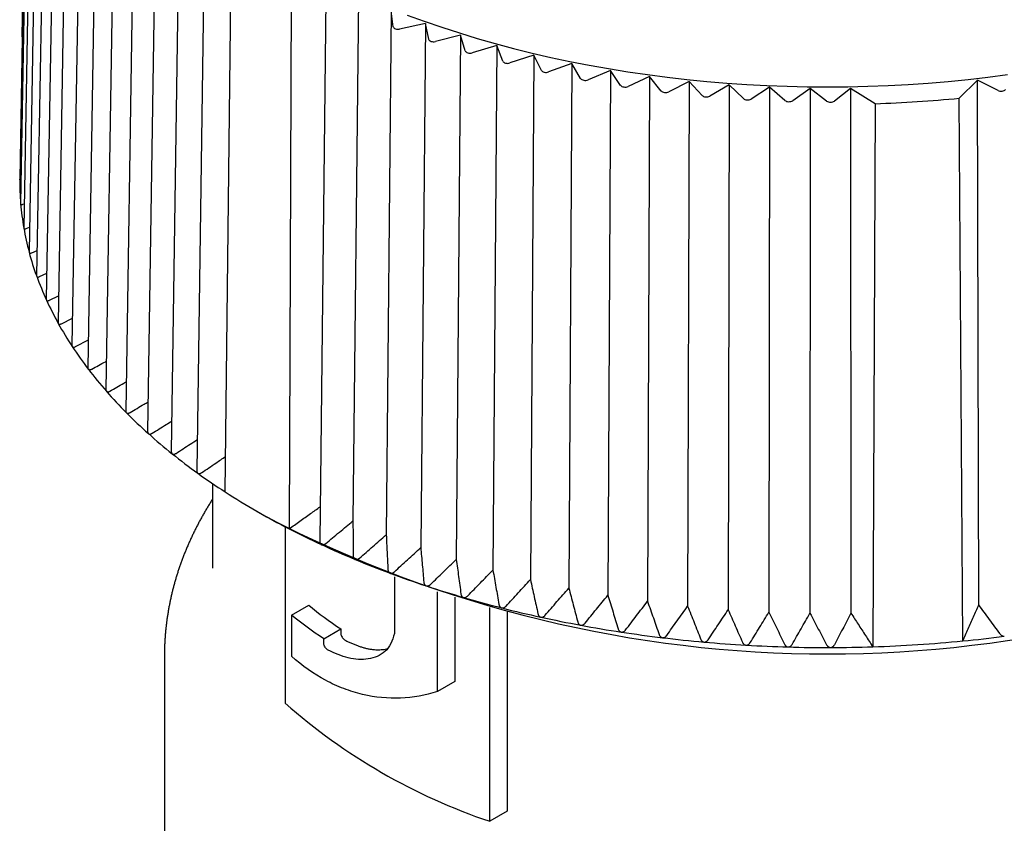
# Model space of a CAD drawing. Header units: millimetres. Extents: x 8 to 306, y 12 to 217.
# Tile 9 of 22: x 259 to 279, y 68 to 85. Entities that reach past the tile are written whole.
import ezdxf

# ---------------------------------------------------------------- set-up
doc = ezdxf.new("R2010")
doc.units = ezdxf.units.MM

msp = doc.modelspace()

# ---------------------------------------------------------------- linework, layer by layer
at = {"color": 7, "linetype": 'Continuous', "lineweight": 30}
for p, q in [((259.033, 84.237), (259.129, 93.004)), ((259.181, 92.47), (258.98, 81.283)), ((259.2, 91.973), (259, 80.781)), ((259.265, 91.477), (259.065, 80.279)), ((259.374, 90.984), (259.176, 79.781)), ((259.528, 90.495), (259.331, 79.286)), ((259.726, 90.011), (259.532, 78.798)), ((259.967, 89.533), (259.776, 78.316)), ((260.252, 89.064), (260.064, 77.842)), ((260.578, 88.604), (260.395, 77.378)), ((260.946, 88.155), (260.767, 76.925)), ((261.354, 87.717), (261.18, 76.484)), ((261.801, 87.292), (261.633, 76.056)), ((262.286, 86.881), (262.124, 75.643)), ((262.808, 86.486), (262.652, 75.245)), ((263.241, 74.804), (263.367, 86.012)), ((264.607, 85.296), (264.569, 74.037)), ((265.326, 85.032), (265.201, 73.786)), ((266.004, 85.059), (265.89, 74.201)), ((266.685, 84.775), (266.58, 73.914)), ((266.723, 84.446), (266.685, 84.775)), ((267.392, 84.512), (266.858, 84.396)), ((267.392, 84.512), (267.295, 73.648)), ((267.46, 84.185), (267.392, 84.512)), ((268.122, 84.271), (267.599, 84.139)), ((268.122, 84.271), (268.033, 73.404)), ((268.219, 83.947), (268.122, 84.271)), ((268.872, 84.053), (268.362, 83.905)), ((268.872, 84.053), (268.792, 73.183)), ((268.998, 83.731), (268.872, 84.053)), ((269.641, 83.857), (269.145, 83.694)), ((269.641, 83.857), (269.57, 72.985)), ((269.797, 83.54), (269.641, 83.857)), ((270.427, 83.685), (269.947, 83.507)), ((270.427, 83.685), (270.366, 72.81)), ((270.611, 83.373), (270.427, 83.685)), ((271.228, 83.536), (270.764, 83.344)), ((271.228, 83.536), (271.175, 72.66)), ((271.439, 83.23), (271.228, 83.536)), ((272.04, 83.413), (271.595, 83.207)), ((272.04, 83.413), (271.997, 72.535)), ((272.28, 83.113), (272.04, 83.413)), ((272.863, 83.313), (272.437, 83.095)), ((272.863, 83.313), (272.83, 72.435)), ((273.129, 83.022), (272.863, 83.313)), ((278.84, 83.336), (278.461, 82.963)), ((279.265, 83.124), (278.84, 83.336)), ((278.87, 72.46), (278.84, 83.336)), ((273.694, 83.239), (273.288, 83.008)), ((273.694, 83.239), (273.67, 72.36)), ((273.986, 82.956), (273.694, 83.239)), ((274.53, 83.19), (274.146, 82.947)), ((274.53, 83.19), (274.516, 72.31)), ((274.848, 82.917), (274.53, 83.19)), ((275.37, 83.167), (275.008, 82.912)), ((275.37, 83.167), (275.366, 72.287)), ((275.712, 82.903), (275.37, 83.167)), ((276.205, 83.164), (275.872, 82.903)), ((276.718, 82.85), (276.205, 83.164)), ((276.205, 83.164), (276.216, 72.288)), ((278.536, 71.714), (278.461, 82.963)), ((276.718, 82.85), (276.669, 71.592)), ((259, 80.781), (259, 80.777)), ((259.045, 80.765), (259.074, 80.777)), ((259.114, 80.262), (259.185, 80.291)), ((259.23, 79.761), (259.34, 79.81)), ((259.39, 79.265), (259.541, 79.334)), ((259.595, 78.774), (259.785, 78.864)), ((259.844, 78.29), (260.073, 78.404)), ((260.137, 77.814), (260.404, 77.952)), ((262.98, 74.976), (262.98, 73.22)), ((263.884, 74.411), (264.096, 74.288)), ((264.483, 74.072), (264.483, 70.425)), ((266.753, 73.044), (266.75, 71.868)), ((267.642, 70.667), (267.642, 72.733)), ((268, 72.619), (268, 70.874)), ((264.614, 72.246), (264.972, 72.453)), ((268.726, 67.975), (268.726, 72.409)), ((269.089, 72.314), (269.089, 68.185)), ((264.614, 72.246), (264.614, 71.399)), ((265.283, 71.757), (265.637, 71.962)), ((265.637, 71.962), (265.637, 71.885)), ((265.283, 71.681), (265.283, 71.757)), ((261.98, 71.389), (261.98, 64.035)), ((268, 70.874), (267.642, 70.667)), ((269.089, 68.185), (268.726, 67.975))]:
    msp.add_line(p, q, dxfattribs=at)
at = {"color": 7, "linetype": 'Continuous', "lineweight": 30, "flags": 128}
msp.add_lwpolyline([(267.016, 84.687), (267.37, 84.558), (267.73, 84.434), (268.096, 84.316), (268.466, 84.204), (268.842, 84.097), (269.222, 83.995), (269.607, 83.9), (269.996, 83.81), (270.389, 83.727), (270.786, 83.649), (271.186, 83.577), (271.589, 83.512), (271.995, 83.452), (272.404, 83.399), (272.814, 83.352), (273.227, 83.311), (273.642, 83.276), (274.058, 83.247), (274.475, 83.225), (274.893, 83.21), (275.311, 83.2), (275.73, 83.197), (276.149, 83.2), (276.568, 83.21), (276.986, 83.225), (277.403, 83.247), (277.819, 83.276), (278.233, 83.311), (278.646, 83.352), (279.057, 83.399), (279.465, 83.452)], dxfattribs=at)
at = {"color": 7, "linetype": 'Continuous', "lineweight": 30}
for centre, radius, start, end in [((275.745, 111.265), 28.432, 271.9612, 275.4819), ((264.573, 81.247), 5.593, 179.6361, 184.8156), ((264.658, 81.255), 5.678, 184.8321, 189.9596), ((264.833, 81.286), 5.856, 189.9753, 194.9986), ((265.094, 81.356), 6.127, 195.0132, 199.8873), ((265.437, 81.481), 6.491, 199.9006, 204.5903), ((265.856, 81.673), 6.951, 204.6021, 209.0825), ((266.341, 81.943), 7.507, 209.0929, 213.3494), ((266.885, 82.301), 8.158, 213.3585, 217.3854), ((267.477, 82.753), 8.903, 217.3935, 221.1925), ((268.106, 83.304), 9.739, 221.1995, 224.7778), ((268.762, 83.954), 10.663, 224.7841, 228.1525), ((269.433, 84.703), 11.668, 228.1582, 231.3302), ((270.107, 85.546), 12.748, 231.3354, 234.3258), ((270.775, 86.475), 13.892, 234.3307, 237.1575), ((271.794, 88.086), 15.798, 237.2202, 242.7852), ((275.73, 96.67), 25.225, 242.5352, 297.4648), ((272.712, 89.831), 17.77, 242.7257, 245.1241), ((273.249, 90.987), 19.044, 245.1279, 247.416), ((273.735, 92.156), 20.31, 247.4197, 249.6118), ((274.167, 93.318), 21.55, 249.6154, 251.7225), ((274.543, 94.454), 22.746, 251.726, 253.7586), ((274.861, 95.544), 23.882, 253.762, 255.7296), ((275.122, 96.569), 24.94, 255.7329, 257.6445), ((275.328, 97.511), 25.904, 257.6477, 259.5116), ((275.484, 98.352), 26.76, 259.5148, 261.3387), ((275.595, 99.076), 27.492, 261.3418, 263.1332), ((275.667, 99.671), 28.091, 263.1363, 264.9021), ((275.708, 100.124), 28.546, 264.9052, 266.6522), ((275.745, 100.209), 28.631, 271.8494, 275.5937), ((275.811, 99.515), 27.935, 275.5992, 277.3731), ((275.726, 100.427), 28.849, 266.6553, 268.39), ((275.73, 100.574), 28.997, 268.3931, 270.1219), ((275.731, 100.562), 28.985, 270.125, 271.8562), ((272.703, 79.764), 12.442, 228.6487, 251.3567)]:
    msp.add_arc(centre, radius, start, end, dxfattribs=at)
for centre, ratio, start_param, end_param in [((266.823, 84.45), 0.577313, 3.207575, 5.072559), ((267.559, 84.192), 0.577319, 3.25994, 5.124924), ((268.317, 83.956), 0.577324, 3.312307, 5.17729), ((269.096, 83.744), 0.577329, 3.364674, 5.229657), ((269.893, 83.556), 0.577334, 3.417041, 5.282025), ((270.706, 83.391), 0.577338, 3.46941, 5.334394), ((271.532, 83.252), 0.577342, 3.521779, 5.386763), ((272.37, 83.138), 0.577344, 3.574149, 5.439133), ((279.33, 83.168), 0.577344, 4.000597, 5.865581), ((273.218, 83.049), 0.577347, 3.62652, 5.491503), ((274.072, 82.986), 0.577348, 3.67889, 5.543874), ((274.931, 82.949), 0.577349, 3.731261, 5.596245), ((275.792, 82.938), 0.57735, 3.783633, 5.648616)]:
    msp.add_ellipse(centre, major_axis=(0.1, 0), ratio=ratio, start_param=start_param, end_param=end_param, dxfattribs=at)
for points, knots in [([(259.009, 81.266), (259.007, 81.266), (259.003, 81.265), (258.997, 81.265), (258.991, 81.266), (258.986, 81.268), (258.982, 81.273), (258.981, 81.278), (258.98, 81.281), (258.98, 81.283)], [0, 0, 0, 0, 0.119388, 0.244707, 0.42039, 0.600407, 0.747332, 0.898277, 1, 1, 1, 1]), ([(259, 80.777), (259, 80.775), (259.001, 80.77), (259.005, 80.765), (259.009, 80.761), (259.014, 80.76), (259.02, 80.759), (259.027, 80.76), (259.035, 80.761), (259.042, 80.764), (259.045, 80.765)], [0, 0, 0, 0, 0.125387, 0.255199, 0.38046, 0.508828, 0.597431, 0.686728, 0.8695, 1, 1, 1, 1]), ([(259.065, 80.279), (259.065, 80.279), (259.065, 80.276), (259.065, 80.274), (259.066, 80.272)], [0, 0, 0, 0, 0.240202, 1, 1, 1, 1]), ([(259.066, 80.272), (259.066, 80.27), (259.067, 80.265), (259.071, 80.26), (259.077, 80.257), (259.082, 80.255), (259.088, 80.255), (259.095, 80.256), (259.104, 80.258), (259.111, 80.261), (259.114, 80.262)], [0, 0, 0, 0, 0.125387, 0.255199, 0.38046, 0.508828, 0.597431, 0.686728, 0.8695, 1, 1, 1, 1]), ([(259.176, 79.781), (259.176, 79.779), (259.176, 79.775), (259.176, 79.772), (259.177, 79.77)], [0, 0, 0, 0, 0.484442, 1, 1, 1, 1]), ([(259.177, 79.77), (259.178, 79.768), (259.179, 79.763), (259.184, 79.758), (259.19, 79.755), (259.196, 79.754), (259.202, 79.754), (259.21, 79.754), (259.219, 79.757), (259.226, 79.76), (259.23, 79.761)], [0, 0, 0, 0, 0.125387, 0.255199, 0.38046, 0.508828, 0.597431, 0.686728, 0.8695, 1, 1, 1, 1]), ([(259.331, 79.286), (259.331, 79.286), (259.331, 79.283), (259.332, 79.278), (259.333, 79.274), (259.333, 79.272)], [0, 0, 0, 0, 0.031348, 0.610026, 1, 1, 1, 1]), ([(259.333, 79.272), (259.334, 79.27), (259.337, 79.265), (259.342, 79.26), (259.348, 79.257), (259.355, 79.256), (259.361, 79.256), (259.37, 79.257), (259.379, 79.26), (259.387, 79.263), (259.39, 79.265)], [0, 0, 0, 0, 0.125387, 0.255199, 0.38046, 0.508828, 0.597431, 0.686728, 0.8695, 1, 1, 1, 1]), ([(259.532, 78.798), (259.532, 78.796), (259.532, 78.791), (259.533, 78.785), (259.534, 78.781), (259.535, 78.779)], [0, 0, 0, 0, 0.224352, 0.687728, 1, 1, 1, 1]), ([(259.535, 78.779), (259.536, 78.777), (259.539, 78.772), (259.545, 78.768), (259.552, 78.765), (259.559, 78.764), (259.566, 78.764), (259.574, 78.766), (259.584, 78.769), (259.592, 78.772), (259.595, 78.774)], [0, 0, 0, 0, 0.125387, 0.255199, 0.38046, 0.508828, 0.597431, 0.686728, 0.8695, 1, 1, 1, 1]), ([(259.776, 78.316), (259.776, 78.313), (259.776, 78.306), (259.778, 78.299), (259.78, 78.295), (259.781, 78.293)], [0, 0, 0, 0, 0.353168, 0.739589, 1, 1, 1, 1]), ([(259.781, 78.293), (259.782, 78.291), (259.785, 78.286), (259.792, 78.282), (259.799, 78.28), (259.807, 78.279), (259.814, 78.28), (259.823, 78.281), (259.833, 78.284), (259.841, 78.288), (259.844, 78.29)], [0, 0, 0, 0, 0.125387, 0.255199, 0.38046, 0.508828, 0.597431, 0.686728, 0.8695, 1, 1, 1, 1]), ([(260.064, 77.842), (260.064, 77.841), (260.064, 77.836), (260.065, 77.829), (260.067, 77.821), (260.069, 77.817), (260.07, 77.815)], [0, 0, 0, 0, 0.126644, 0.447766, 0.777673, 1, 1, 1, 1]), ([(260.07, 77.815), (260.072, 77.813), (260.076, 77.809), (260.083, 77.805), (260.091, 77.802), (260.099, 77.802), (260.106, 77.803), (260.115, 77.805), (260.126, 77.808), (260.134, 77.812), (260.137, 77.814)], [0, 0, 0, 0, 0.125387, 0.255199, 0.38046, 0.508828, 0.597431, 0.686728, 0.8695, 1, 1, 1, 1]), ([(260.395, 77.378), (260.395, 77.375), (260.395, 77.369), (260.396, 77.36), (260.399, 77.352), (260.402, 77.349), (260.403, 77.347)], [0, 0, 0, 0, 0.238631, 0.518577, 0.806182, 1, 1, 1, 1]), ([(260.473, 77.347), (260.568, 77.399), (260.669, 77.454), (260.77, 77.509), (260.776, 77.512)], [0, 0, 0, 0, 0.939244, 1, 1, 1, 1]), ([(260.403, 77.347), (260.405, 77.345), (260.409, 77.341), (260.416, 77.337), (260.425, 77.335), (260.433, 77.334), (260.441, 77.335), (260.45, 77.338), (260.461, 77.341), (260.469, 77.346), (260.473, 77.347)], [0, 0, 0, 0, 0.125387, 0.255199, 0.38046, 0.508828, 0.597431, 0.686728, 0.8695, 1, 1, 1, 1]), ([(260.85, 76.892), (260.946, 76.946), (261.059, 77.011), (261.172, 77.074), (261.189, 77.084)], [0, 0, 0, 0, 0.8494018, 1, 1, 1, 1]), ([(260.767, 76.925), (260.767, 76.925), (260.767, 76.92), (260.768, 76.912), (260.77, 76.902), (260.773, 76.895), (260.776, 76.891), (260.778, 76.889)], [0, 0, 0, 0, 0.0219371, 0.3257062, 0.5736354, 0.8283479, 1, 1, 1, 1]), ([(260.778, 76.889), (260.78, 76.887), (260.784, 76.883), (260.792, 76.879), (260.801, 76.878), (260.81, 76.878), (260.818, 76.879), (260.828, 76.881), (260.838, 76.885), (260.847, 76.89), (260.85, 76.892)], [0, 0, 0, 0, 0.1253865, 0.2551994, 0.3804595, 0.508828, 0.5974307, 0.6867279, 0.8694997, 1, 1, 1, 1]), ([(261.269, 76.448), (261.365, 76.506), (261.489, 76.58), (261.614, 76.653), (261.642, 76.67)], [0, 0, 0, 0, 0.7769927, 1, 1, 1, 1]), ([(261.18, 76.484), (261.18, 76.482), (261.18, 76.476), (261.181, 76.466), (261.184, 76.456), (261.188, 76.449), (261.192, 76.445), (261.193, 76.443)], [0, 0, 0, 0, 0.125809, 0.397317, 0.618916, 0.846578, 1, 1, 1, 1]), ([(261.193, 76.443), (261.195, 76.441), (261.2, 76.437), (261.209, 76.434), (261.218, 76.432), (261.227, 76.433), (261.236, 76.434), (261.245, 76.437), (261.257, 76.442), (261.265, 76.446), (261.269, 76.448)], [0, 0, 0, 0, 0.1253865, 0.2551994, 0.3804595, 0.508828, 0.5974307, 0.6867279, 0.8694997, 1, 1, 1, 1]), ([(261.726, 76.018), (261.823, 76.078), (261.959, 76.163), (262.094, 76.246), (262.133, 76.27)], [0, 0, 0, 0, 0.717111, 1, 1, 1, 1]), ([(261.633, 76.056), (261.633, 76.052), (261.633, 76.044), (261.635, 76.033), (261.639, 76.023), (261.643, 76.016), (261.647, 76.012), (261.648, 76.011)], [0, 0, 0, 0, 0.209715, 0.455163, 0.655493, 0.861303, 1, 1, 1, 1]), ([(261.648, 76.011), (261.651, 76.009), (261.656, 76.005), (261.665, 76.002), (261.675, 76.001), (261.685, 76.001), (261.693, 76.003), (261.703, 76.006), (261.714, 76.011), (261.723, 76.016), (261.726, 76.018)], [0, 0, 0, 0, 0.125387, 0.255199, 0.38046, 0.508828, 0.597431, 0.686728, 0.8695, 1, 1, 1, 1]), ([(262.223, 75.602), (262.32, 75.665), (262.466, 75.761), (262.612, 75.855), (262.661, 75.886)], [0, 0, 0, 0, 0.666522, 1, 1, 1, 1]), ([(262.124, 75.643), (262.124, 75.642), (262.124, 75.636), (262.125, 75.626), (262.127, 75.614), (262.132, 75.605), (262.137, 75.597), (262.141, 75.594), (262.142, 75.593)], [0, 0, 0, 0, 0.063408, 0.281261, 0.504489, 0.686682, 0.87386, 1, 1, 1, 1]), ([(262.142, 75.593), (262.145, 75.591), (262.151, 75.587), (262.16, 75.584), (262.171, 75.583), (262.18, 75.584), (262.189, 75.586), (262.199, 75.589), (262.211, 75.595), (262.219, 75.6), (262.223, 75.602)], [0, 0, 0, 0, 0.125387, 0.255199, 0.38046, 0.508828, 0.597431, 0.686728, 0.8695, 1, 1, 1, 1]), ([(262.756, 75.202), (262.853, 75.268), (263.017, 75.38), (263.182, 75.491), (263.249, 75.537)], [0, 0, 0, 0, 0.591512, 1, 1, 1, 1]), ([(262.652, 75.245), (262.652, 75.242), (262.652, 75.234), (262.654, 75.223), (262.657, 75.211), (262.662, 75.201), (262.668, 75.194), (262.672, 75.191), (262.674, 75.19)], [0, 0, 0, 0, 0.142481, 0.341941, 0.546323, 0.713134, 0.884509, 1, 1, 1, 1]), ([(262.674, 75.19), (262.677, 75.188), (262.682, 75.184), (262.692, 75.182), (262.703, 75.181), (262.713, 75.183), (262.722, 75.185), (262.732, 75.188), (262.744, 75.194), (262.752, 75.199), (262.756, 75.202)], [0, 0, 0, 0, 0.125387, 0.255199, 0.38046, 0.508828, 0.597431, 0.686728, 0.8695, 1, 1, 1, 1]), ([(262.98, 74.655), (262.971, 74.641), (262.947, 74.603), (262.908, 74.541), (262.864, 74.468), (262.821, 74.394), (262.779, 74.321), (262.737, 74.247), (262.697, 74.173), (262.658, 74.098), (262.62, 74.024), (262.584, 73.949), (262.548, 73.874), (262.513, 73.799), (262.48, 73.724), (262.447, 73.648), (262.416, 73.572), (262.385, 73.496), (262.356, 73.42), (262.328, 73.344), (262.301, 73.268), (262.275, 73.191), (262.25, 73.114), (262.226, 73.038), (262.204, 72.961), (262.182, 72.884), (262.162, 72.806), (262.142, 72.729), (262.124, 72.652), (262.107, 72.574), (262.091, 72.497), (262.075, 72.419), (262.062, 72.341), (262.049, 72.263), (262.037, 72.185), (262.026, 72.107), (262.017, 72.029), (262.008, 71.951), (262.001, 71.873), (261.995, 71.795), (261.99, 71.716), (261.986, 71.638), (261.983, 71.56), (261.981, 71.481), (261.98, 71.424), (261.98, 71.394), (261.98, 71.389)], [0, 0, 0, 0, 0.013613, 0.037702, 0.061752, 0.08576, 0.109728, 0.133655, 0.15754, 0.181385, 0.205188, 0.228951, 0.252673, 0.276355, 0.299997, 0.3236, 0.347165, 0.370691, 0.39418, 0.417633, 0.44105, 0.464433, 0.487782, 0.511099, 0.534386, 0.557642, 0.58087, 0.60407, 0.627245, 0.650396, 0.673525, 0.696632, 0.71972, 0.74279, 0.765845, 0.788886, 0.811914, 0.834931, 0.857941, 0.880943, 0.903941, 0.926936, 0.94993, 0.972925, 0.995923, 1, 1, 1, 1]), ([(264.569, 74.037), (264.643, 74.09), (264.79, 74.196), (265.003, 74.348), (265.143, 74.447), (265.209, 74.494)], [0, 0, 0, 0, 0.347606, 0.690734, 1, 1, 1, 1]), ([(265.326, 73.732), (265.42, 73.811), (265.608, 73.967), (265.796, 74.123), (265.89, 74.201)], [0, 0, 0, 0, 0.499996, 1, 1, 1, 1]), ([(265.89, 74.201), (265.891, 74.081), (265.892, 73.842), (265.894, 73.602), (265.894, 73.482)], [0, 0, 0, 0, 0.499996, 1, 1, 1, 1]), ([(266.025, 73.428), (266.117, 73.509), (266.302, 73.671), (266.487, 73.833), (266.58, 73.914)], [0, 0, 0, 0, 0.499996, 1, 1, 1, 1]), ([(266.58, 73.914), (266.586, 73.794), (266.598, 73.555), (266.609, 73.316), (266.615, 73.196)], [0, 0, 0, 0, 0.499996, 1, 1, 1, 1]), ([(265.201, 73.786), (265.201, 73.781), (265.201, 73.773), (265.203, 73.761), (265.205, 73.751), (265.209, 73.739), (265.215, 73.728), (265.223, 73.719), (265.23, 73.713), (265.236, 73.711), (265.238, 73.709)], [0, 0, 0, 0, 0.162283, 0.265959, 0.37042, 0.516862, 0.666916, 0.789387, 0.915208, 1, 1, 1, 1]), ([(265.238, 73.709), (265.241, 73.708), (265.249, 73.705), (265.26, 73.704), (265.272, 73.705), (265.286, 73.708), (265.3, 73.714), (265.314, 73.723), (265.323, 73.729), (265.326, 73.732)], [0, 0, 0, 0, 0.127577, 0.255227, 0.382006, 0.5089, 0.689051, 0.869471, 1, 1, 1, 1]), ([(266.75, 73.146), (266.84, 73.23), (267.022, 73.397), (267.204, 73.564), (267.295, 73.648)], [0, 0, 0, 0, 0.499996, 1, 1, 1, 1]), ([(267.295, 73.648), (267.306, 73.528), (267.328, 73.29), (267.349, 73.051), (267.36, 72.932)], [0, 0, 0, 0, 0.499996, 1, 1, 1, 1]), ([(265.894, 73.482), (265.895, 73.476), (265.895, 73.466), (265.897, 73.454), (265.9, 73.443), (265.905, 73.432), (265.912, 73.421), (265.92, 73.412), (265.928, 73.406), (265.933, 73.404), (265.936, 73.403)], [0, 0, 0, 0, 0.1950251, 0.2946491, 0.3950273, 0.5357451, 0.6799345, 0.7976185, 0.9185223, 1, 1, 1, 1]), ([(265.936, 73.403), (265.939, 73.402), (265.947, 73.399), (265.959, 73.398), (265.971, 73.399), (265.984, 73.403), (265.999, 73.41), (266.013, 73.419), (266.021, 73.425), (266.025, 73.428)], [0, 0, 0, 0, 0.1275769, 0.255227, 0.3820063, 0.5088998, 0.6890511, 0.8694714, 1, 1, 1, 1]), ([(267.5, 72.886), (267.588, 72.972), (267.766, 73.145), (267.944, 73.318), (268.033, 73.404)], [0, 0, 0, 0, 0.499996, 1, 1, 1, 1]), ([(268.033, 73.404), (268.049, 73.285), (268.081, 73.047), (268.113, 72.809), (268.128, 72.69)], [0, 0, 0, 0, 0.499996, 1, 1, 1, 1]), ([(266.615, 73.196), (266.615, 73.19), (266.616, 73.18), (266.619, 73.167), (266.623, 73.157), (266.628, 73.146), (266.635, 73.135), (266.644, 73.127), (266.652, 73.121), (266.658, 73.119), (266.66, 73.118)], [0, 0, 0, 0, 0.195025, 0.294649, 0.395027, 0.535745, 0.679934, 0.797618, 0.918522, 1, 1, 1, 1]), ([(266.66, 73.118), (266.664, 73.116), (266.672, 73.114), (266.684, 73.114), (266.696, 73.115), (266.71, 73.119), (266.725, 73.126), (266.738, 73.136), (266.746, 73.143), (266.75, 73.146)], [0, 0, 0, 0, 0.127577, 0.255227, 0.382006, 0.5089, 0.689051, 0.869471, 1, 1, 1, 1]), ([(268.272, 72.648), (268.358, 72.738), (268.531, 72.916), (268.705, 73.094), (268.792, 73.183)], [0, 0, 0, 0, 0.499996, 1, 1, 1, 1]), ([(268.792, 73.183), (268.813, 73.064), (268.855, 72.828), (268.897, 72.591), (268.918, 72.472)], [0, 0, 0, 0, 0.499996, 1, 1, 1, 1]), ([(267.36, 72.932), (267.361, 72.925), (267.362, 72.915), (267.366, 72.903), (267.37, 72.893), (267.376, 72.882), (267.383, 72.871), (267.392, 72.863), (267.401, 72.858), (267.407, 72.856), (267.409, 72.855)], [0, 0, 0, 0, 0.195025, 0.294649, 0.395027, 0.535745, 0.679934, 0.797618, 0.918522, 1, 1, 1, 1]), ([(267.409, 72.855), (267.413, 72.854), (267.421, 72.852), (267.434, 72.852), (267.446, 72.853), (267.46, 72.858), (267.475, 72.865), (267.488, 72.875), (267.496, 72.883), (267.5, 72.886)], [0, 0, 0, 0, 0.127577, 0.255227, 0.382006, 0.5089, 0.689051, 0.869471, 1, 1, 1, 1]), ([(269.065, 72.435), (269.149, 72.527), (269.317, 72.71), (269.486, 72.893), (269.57, 72.985)], [0, 0, 0, 0, 0.499996, 1, 1, 1, 1]), ([(269.57, 72.985), (269.596, 72.867), (269.648, 72.632), (269.7, 72.396), (269.726, 72.279)], [0, 0, 0, 0, 0.499996, 1, 1, 1, 1]), ([(268.128, 72.69), (268.13, 72.684), (268.131, 72.674), (268.135, 72.662), (268.14, 72.651), (268.146, 72.641), (268.155, 72.631), (268.164, 72.623), (268.173, 72.618), (268.179, 72.616), (268.182, 72.615)], [0, 0, 0, 0, 0.195025, 0.294649, 0.395027, 0.535745, 0.679934, 0.797618, 0.918522, 1, 1, 1, 1]), ([(269.876, 72.246), (269.957, 72.34), (270.12, 72.529), (270.284, 72.716), (270.366, 72.81)], [0, 0, 0, 0, 0.499996, 1, 1, 1, 1]), ([(270.366, 72.81), (270.396, 72.694), (270.458, 72.46), (270.519, 72.226), (270.55, 72.109)], [0, 0, 0, 0, 0.499996, 1, 1, 1, 1]), ([(268.182, 72.615), (268.186, 72.614), (268.194, 72.612), (268.206, 72.612), (268.219, 72.615), (268.233, 72.62), (268.247, 72.628), (268.261, 72.638), (268.269, 72.645), (268.272, 72.648)], [0, 0, 0, 0, 0.127577, 0.255227, 0.382006, 0.5089, 0.689051, 0.869471, 1, 1, 1, 1]), ([(270.703, 72.081), (270.781, 72.178), (270.938, 72.371), (271.096, 72.564), (271.175, 72.66)], [0, 0, 0, 0, 0.499996, 1, 1, 1, 1]), ([(271.175, 72.66), (271.211, 72.545), (271.282, 72.313), (271.353, 72.081), (271.388, 71.966)], [0, 0, 0, 0, 0.499996, 1, 1, 1, 1]), ([(271.544, 71.942), (271.619, 72.041), (271.77, 72.239), (271.922, 72.436), (271.997, 72.535)], [0, 0, 0, 0, 0.499996, 1, 1, 1, 1]), ([(271.997, 72.535), (272.038, 72.421), (272.118, 72.191), (272.199, 71.962), (272.239, 71.847)], [0, 0, 0, 0, 0.499996, 1, 1, 1, 1]), ([(268.918, 72.472), (268.919, 72.466), (268.921, 72.456), (268.926, 72.444), (268.931, 72.434), (268.938, 72.423), (268.946, 72.414), (268.956, 72.406), (268.966, 72.401), (268.972, 72.399), (268.975, 72.399)], [0, 0, 0, 0, 0.195025, 0.294649, 0.395027, 0.535745, 0.679934, 0.797618, 0.918522, 1, 1, 1, 1]), ([(268.975, 72.399), (268.979, 72.398), (268.987, 72.396), (269, 72.397), (269.012, 72.4), (269.026, 72.405), (269.041, 72.413), (269.054, 72.424), (269.062, 72.432), (269.065, 72.435)], [0, 0, 0, 0, 0.1275769, 0.255227, 0.3820063, 0.5088998, 0.6890511, 0.8694714, 1, 1, 1, 1]), ([(269.726, 72.279), (269.727, 72.272), (269.73, 72.263), (269.735, 72.251), (269.74, 72.241), (269.748, 72.23), (269.757, 72.221), (269.767, 72.214), (269.777, 72.209), (269.783, 72.207), (269.786, 72.207)], [0, 0, 0, 0, 0.195025, 0.294649, 0.395027, 0.535745, 0.679934, 0.797618, 0.918522, 1, 1, 1, 1]), ([(272.396, 71.828), (272.468, 71.929), (272.612, 72.132), (272.757, 72.334), (272.83, 72.435)], [0, 0, 0, 0, 0.499996, 1, 1, 1, 1]), ([(272.83, 72.435), (272.875, 72.322), (272.965, 72.095), (273.054, 71.868), (273.099, 71.755)], [0, 0, 0, 0, 0.499996, 1, 1, 1, 1]), ([(273.257, 71.74), (273.326, 71.844), (273.463, 72.051), (273.601, 72.257), (273.67, 72.36)], [0, 0, 0, 0, 0.499996, 1, 1, 1, 1]), ([(273.67, 72.36), (273.72, 72.248), (273.818, 72.024), (273.917, 71.8), (273.966, 71.688)], [0, 0, 0, 0, 0.499996, 1, 1, 1, 1]), ([(274.126, 71.679), (274.191, 71.784), (274.321, 71.995), (274.451, 72.205), (274.516, 72.31)], [0, 0, 0, 0, 0.4999962, 1, 1, 1, 1]), ([(274.516, 72.31), (274.57, 72.2), (274.678, 71.98), (274.784, 71.758), (274.838, 71.648)], [0, 0, 0, 0, 0.499996, 1, 1, 1, 1]), ([(274.998, 71.643), (275.059, 71.751), (275.182, 71.965), (275.304, 72.18), (275.366, 72.287)], [0, 0, 0, 0, 0.499996, 1, 1, 1, 1]), ([(275.366, 72.287), (275.424, 72.178), (275.539, 71.961), (275.655, 71.743), (275.712, 71.634)], [0, 0, 0, 0, 0.499996, 1, 1, 1, 1]), ([(276.216, 72.288), (276.159, 72.179), (276.044, 71.962), (275.93, 71.744), (275.873, 71.635)], [0, 0, 0, 0, 0.499996, 1, 1, 1, 1]), ([(276.216, 72.288), (276.266, 72.212), (276.366, 72.059), (276.517, 71.827), (276.618, 71.671), (276.669, 71.592)], [0, 0, 0, 0, 0.3289856, 0.6623175, 1, 1, 1, 1]), ([(278.536, 71.714), (278.573, 71.798), (278.648, 71.965), (278.759, 72.214), (278.833, 72.379), (278.87, 72.46)], [0, 0, 0, 0, 0.337682, 0.671013, 1, 1, 1, 1]), ([(279.309, 71.858), (279.236, 71.959), (279.09, 72.16), (278.943, 72.36), (278.87, 72.46)], [0, 0, 0, 0, 0.499996, 1, 1, 1, 1]), ([(269.786, 72.207), (269.79, 72.206), (269.799, 72.205), (269.812, 72.206), (269.824, 72.209), (269.838, 72.214), (269.852, 72.223), (269.865, 72.234), (269.873, 72.242), (269.876, 72.246)], [0, 0, 0, 0, 0.127577, 0.255227, 0.382006, 0.5089, 0.689051, 0.869471, 1, 1, 1, 1]), ([(270.55, 72.109), (270.552, 72.103), (270.555, 72.094), (270.56, 72.082), (270.566, 72.072), (270.574, 72.062), (270.584, 72.053), (270.595, 72.046), (270.604, 72.042), (270.611, 72.04), (270.614, 72.039)], [0, 0, 0, 0, 0.195025, 0.294649, 0.395027, 0.535745, 0.679934, 0.797618, 0.918522, 1, 1, 1, 1]), ([(270.614, 72.039), (270.618, 72.039), (270.627, 72.038), (270.64, 72.039), (270.652, 72.043), (270.666, 72.049), (270.68, 72.058), (270.693, 72.07), (270.7, 72.078), (270.703, 72.081)], [0, 0, 0, 0, 0.127577, 0.255227, 0.382006, 0.5089, 0.689051, 0.869471, 1, 1, 1, 1]), ([(266.75, 71.868), (266.729, 71.795), (266.707, 71.723), (266.645, 71.595), (266.603, 71.541), (266.457, 71.41), (266.336, 71.361), (266.076, 71.318), (265.935, 71.326), (265.653, 71.397), (265.512, 71.457), (265.373, 71.523)], [0, 0, 0, 0, 0.125, 0.125, 0.25, 0.25, 0.5, 0.5, 0.75, 0.75, 1, 1, 1, 1]), ([(265.637, 71.885), (265.637, 71.874), (265.639, 71.862), (265.642, 71.85), (265.645, 71.838), (265.649, 71.825), (265.655, 71.813), (265.66, 71.8), (265.667, 71.788), (265.674, 71.778), (265.681, 71.767), (265.69, 71.757), (265.698, 71.749), (265.708, 71.74), (265.718, 71.733), (265.727, 71.728)], [0, 0, 0, 0, 0.0000401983, 0.0000401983, 0.0000401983, 0.0000803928, 0.0000803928, 0.0000803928, 0.0001206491, 0.0001206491, 0.0001206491, 0.000161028, 0.000161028, 0.000161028, 0.0002052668, 0.0002052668, 0.0002052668, 0.0002052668]), ([(271.388, 71.966), (271.39, 71.959), (271.394, 71.95), (271.4, 71.938), (271.406, 71.929), (271.415, 71.919), (271.425, 71.91), (271.436, 71.903), (271.446, 71.899), (271.453, 71.898), (271.455, 71.897)], [0, 0, 0, 0, 0.195025, 0.294649, 0.395027, 0.535745, 0.679934, 0.797618, 0.918522, 1, 1, 1, 1]), ([(271.455, 71.897), (271.46, 71.897), (271.468, 71.896), (271.482, 71.898), (271.494, 71.902), (271.508, 71.908), (271.522, 71.918), (271.534, 71.93), (271.541, 71.938), (271.544, 71.942)], [0, 0, 0, 0, 0.127577, 0.255227, 0.382006, 0.5089, 0.689051, 0.869471, 1, 1, 1, 1]), ([(265.373, 71.523), (265.364, 71.528), (265.355, 71.534), (265.346, 71.542), (265.338, 71.55), (265.329, 71.559), (265.321, 71.57), (265.314, 71.581), (265.307, 71.593), (265.301, 71.605), (265.296, 71.617), (265.291, 71.63), (265.288, 71.642), (265.285, 71.656), (265.283, 71.669), (265.283, 71.681)], [0, 0, 0, 0, 0.0000404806, 0.0000404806, 0.0000404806, 0.0000809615, 0.0000809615, 0.0000809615, 0.0001214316, 0.0001214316, 0.0001214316, 0.0001618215, 0.0001618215, 0.0001618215, 0.0002052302, 0.0002052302, 0.0002052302, 0.0002052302]), ([(265.727, 71.728), (265.75, 71.717), (265.794, 71.696), (265.862, 71.666), (265.93, 71.637), (265.998, 71.611), (266.067, 71.588), (266.136, 71.568), (266.204, 71.552), (266.265, 71.542), (266.317, 71.536), (266.366, 71.532), (266.419, 71.531), (266.476, 71.533), (266.533, 71.539), (266.577, 71.546), (266.602, 71.552), (266.609, 71.554)], [0, 0, 0, 0, 0.075462, 0.151023, 0.226583, 0.302451, 0.378316, 0.454621, 0.530922, 0.60753, 0.657495, 0.70746, 0.773575, 0.840054, 0.906532, 0.973818, 1, 1, 1, 1]), ([(272.239, 71.847), (272.241, 71.841), (272.245, 71.832), (272.252, 71.82), (272.258, 71.811), (272.267, 71.801), (272.278, 71.793), (272.289, 71.786), (272.299, 71.783), (272.306, 71.782), (272.309, 71.781)], [0, 0, 0, 0, 0.195025, 0.294649, 0.395027, 0.535745, 0.679934, 0.797618, 0.918522, 1, 1, 1, 1]), ([(272.309, 71.781), (272.313, 71.781), (272.322, 71.78), (272.335, 71.783), (272.348, 71.787), (272.361, 71.794), (272.375, 71.804), (272.387, 71.816), (272.393, 71.825), (272.396, 71.828)], [0, 0, 0, 0, 0.127577, 0.255227, 0.382006, 0.5089, 0.689051, 0.869471, 1, 1, 1, 1]), ([(273.099, 71.755), (273.101, 71.748), (273.105, 71.739), (273.113, 71.728), (273.12, 71.719), (273.129, 71.709), (273.14, 71.701), (273.152, 71.695), (273.162, 71.692), (273.169, 71.691), (273.172, 71.691)], [0, 0, 0, 0, 0.195025, 0.294649, 0.395027, 0.535745, 0.679934, 0.797618, 0.918522, 1, 1, 1, 1]), ([(273.172, 71.691), (273.176, 71.691), (273.185, 71.69), (273.198, 71.693), (273.21, 71.698), (273.221, 71.703), (273.23, 71.709), (273.239, 71.718), (273.249, 71.728), (273.255, 71.737), (273.257, 71.74)], [0, 0, 0, 0, 0.125386, 0.255199, 0.380459, 0.508828, 0.59743, 0.686728, 0.869499, 1, 1, 1, 1]), ([(273.966, 71.688), (273.969, 71.682), (273.973, 71.673), (273.981, 71.662), (273.988, 71.653), (273.998, 71.644), (274.009, 71.636), (274.021, 71.63), (274.032, 71.627), (274.039, 71.627), (274.042, 71.627)], [0, 0, 0, 0, 0.195025, 0.294649, 0.395027, 0.535745, 0.679934, 0.797618, 0.918522, 1, 1, 1, 1]), ([(274.042, 71.627), (274.046, 71.627), (274.055, 71.626), (274.068, 71.629), (274.08, 71.634), (274.09, 71.641), (274.099, 71.647), (274.108, 71.655), (274.117, 71.666), (274.123, 71.675), (274.126, 71.679)], [0, 0, 0, 0, 0.1253864, 0.2551992, 0.3804593, 0.5088276, 0.5974303, 0.6867275, 0.8694991, 1, 1, 1, 1]), ([(279.309, 71.858), (279.313, 71.853), (279.322, 71.842), (279.336, 71.83), (279.35, 71.821), (279.363, 71.815), (279.376, 71.812), (279.386, 71.811), (279.393, 71.811), (279.395, 71.812)], [0, 0, 0, 0, 0.1993929, 0.3984901, 0.5423431, 0.6860289, 0.8066465, 0.9271851, 1, 1, 1, 1]), ([(274.838, 71.648), (274.841, 71.642), (274.846, 71.633), (274.854, 71.622), (274.862, 71.614), (274.872, 71.605), (274.883, 71.597), (274.895, 71.592), (274.906, 71.589), (274.913, 71.589), (274.916, 71.589)], [0, 0, 0, 0, 0.1950251, 0.2946491, 0.3950273, 0.5357451, 0.6799345, 0.7976185, 0.9185223, 1, 1, 1, 1]), ([(274.916, 71.589), (274.92, 71.589), (274.929, 71.589), (274.942, 71.592), (274.954, 71.598), (274.964, 71.604), (274.973, 71.611), (274.982, 71.62), (274.99, 71.63), (274.996, 71.64), (274.998, 71.643)], [0, 0, 0, 0, 0.125386, 0.255199, 0.380459, 0.508828, 0.59743, 0.686728, 0.869499, 1, 1, 1, 1]), ([(275.712, 71.634), (275.716, 71.628), (275.721, 71.62), (275.729, 71.609), (275.737, 71.6), (275.748, 71.592), (275.76, 71.585), (275.772, 71.58), (275.783, 71.578), (275.79, 71.577), (275.793, 71.577)], [0, 0, 0, 0, 0.195025, 0.294649, 0.395027, 0.535745, 0.679934, 0.797618, 0.918522, 1, 1, 1, 1]), ([(275.793, 71.577), (275.797, 71.578), (275.806, 71.578), (275.819, 71.582), (275.831, 71.588), (275.842, 71.596), (275.853, 71.606), (275.864, 71.619), (275.87, 71.629), (275.873, 71.635)], [0, 0, 0, 0, 0.125402, 0.25523, 0.380506, 0.50889, 0.661138, 0.816643, 1, 1, 1, 1]), ([(267.642, 70.667), (267.14, 70.506), (266.617, 70.481), (265.959, 70.636), (265.828, 70.676), (265.572, 70.774), (265.446, 70.831), (265.077, 71.03), (264.84, 71.197), (264.614, 71.399)], [0, 0, 0, 0, 0.5, 0.5, 0.625, 0.625, 0.75, 0.75, 1, 1, 1, 1])]:
    msp.add_open_spline(points, degree=3, knots=knots, dxfattribs=at)
for points in [[(264.972, 72.453), (265.182, 72.284), (265.404, 72.12), (265.637, 71.962)], [(265.283, 71.757), (265.049, 71.915), (264.825, 72.078), (264.614, 72.246)]]:
    msp.add_open_spline(points, degree=3, dxfattribs=at)

doc.saveas('drawing.dxf')
